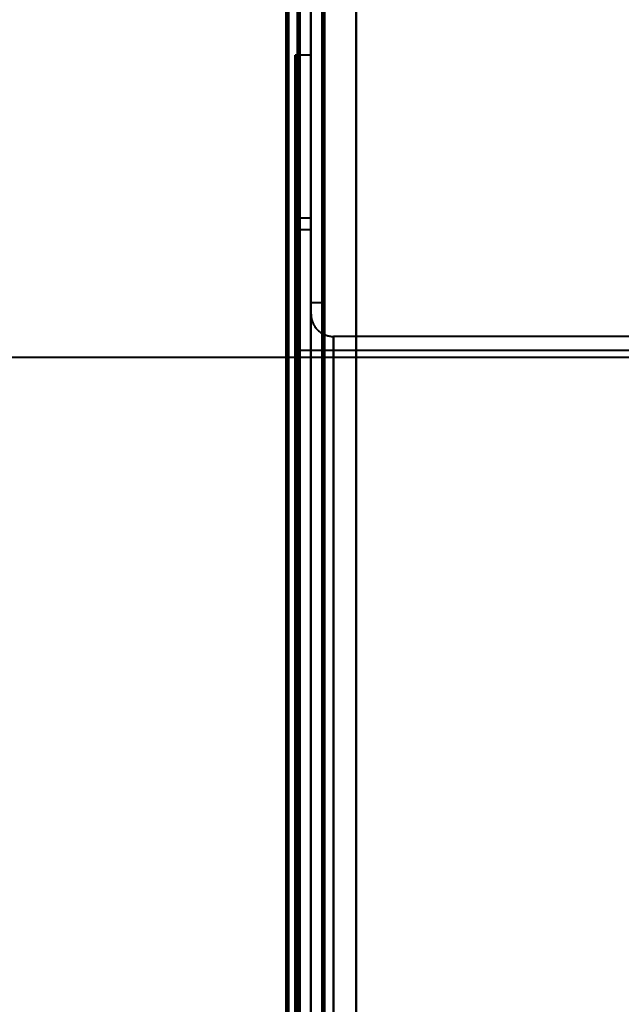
# Model space of a CAD drawing. Header units: millimetres. Extents: x -1352 to 2139, y -120 to 936.
# Tile 61 of 68: x 487 to 514, y 709 to 752. Entities that reach past the tile are written whole.
import ezdxf

# ---------------------------------------------------------------- set-up
doc = ezdxf.new("R2010")
doc.units = ezdxf.units.MM
doc.layers.add('G-IMPT', color=8, linetype='Continuous', lineweight=40)

# ---------------------------------------------------------------- blocks, each defined once
blk = doc.blocks.new('NEXA 400 CALQUES_dwg-748074-Avant')
at = {"layer": 'G-IMPT'}
for p, q in [((499.5, 129.472), (499.5, 827.272)), ((500, 827.272), (500, 129.472)), ((500, 750.872), (499.3, 750.872)), ((499.3, 750.872), (499.3, 638.372)), ((499.3, 638.372), (499.3, 750.872)), ((500, 750.872), (500, 638.372)), ((500, 750.872), (500, 638.372)), ((500, 525.872), (500, 750.872)), ((500, 525.872), (500, 750.872)), ((500, 743.622), (499.3, 743.622)), ((499.3, 743.622), (499.3, 743.372)), ((499.3, 743.372), (499.3, 743.622)), ((499.3, 743.372), (499.3, 743.122)), ((499.3, 743.122), (499.3, 743.372)), ((500, 743.622), (500, 743.372)), ((500, 743.372), (500, 743.622)), ((500, 743.372), (500, 743.122)), ((500, 743.122), (500, 743.372)), ((499.3, 743.122), (500, 743.122)), ((500.5, 739.872), (500, 739.872)), ((500, 638.372), (500, 739.872)), ((500, 739.872), (500, 638.372)), ((500.5, 638.372), (500.5, 739.872)), ((500.5, 739.872), (500.5, 638.372)), ((500, 638.372), (500, 739.372)), ((500, 537.372), (500, 739.372)), ((500, 739.372), (500, 638.372)), ((520, 738.372), (501, 738.372)), ((501, 638.372), (501, 738.372)), ((501, 738.372), (501, 638.372)), ((501, 738.372), (501, 538.372)), ((518.99, 737.746), (499.3, 737.746)), ((499.3, 737.746), (499.3, 638.372)), ((499.3, 538.998), (499.3, 737.746)), ((499.3, 538.998), (499.3, 737.746)), ((573.387, 737.432), (-573.387, 737.432))]:
    blk.add_line(p, q, dxfattribs=at)
at = {"layer": 'G-IMPT', "flags": 128}
for points in [[(499.4, 128.972), (499.4, 303.672), (499.4, 478.372), (499.4, 653.072), (499.4, 827.772)], [(499.4, 827.772), (499.4, 653.072), (499.4, 478.372), (499.4, 303.672), (499.4, 128.972)], [(499.4, 128.972), (499.4, 303.672), (499.4, 478.372), (499.4, 653.072), (499.4, 827.772)], [(499.5, 827.772), (499.5, 653.072), (499.5, 478.372), (499.5, 303.672), (499.5, 128.972)], [(500, 827.772), (500, 653.072), (500, 478.372), (500, 303.672), (500, 128.972)], [(500, 128.972), (500, 303.672), (500, 478.372), (500, 653.072), (500, 827.772)], [(502, 827.772), (502, 653.072), (502, 478.372), (502, 303.672), (502, 128.972)], [(502, 128.972), (502, 303.672), (502, 478.372), (502, 653.072), (502, 827.772)], [(502, 128.972), (502, 303.672), (502, 478.372), (502, 653.072), (502, 827.772)], [(502, 827.772), (502, 653.072), (502, 478.372), (502, 303.672), (502, 128.972)], [(499, 129.372), (499, 303.872), (499, 478.372), (499, 652.872), (499, 827.372)], [(499, 827.372), (499, 652.872), (499, 478.372), (499, 303.872), (499, 129.372)], [(498.9, 161.372), (498.9, 327.847), (498.9, 494.322), (498.9, 660.797), (498.9, 827.272)], [(498.9, 827.272), (498.9, 660.797), (498.9, 494.322), (498.9, 327.847), (498.9, 161.372)], [(499, 827.272), (499, 652.822), (499, 478.372), (499, 303.922), (499, 129.472)], [(499, 129.472), (499, 303.922), (499, 478.372), (499, 652.822), (499, 827.272)], [(499.5, 827.272), (499.5, 652.822), (499.5, 478.372), (499.5, 303.922), (499.5, 129.472)], [(499.5, 129.472), (499.5, 303.922), (499.5, 478.372), (499.5, 652.822), (499.5, 827.272)], [(499.5, 129.472), (499.5, 303.922), (499.5, 478.372), (499.5, 652.822), (499.5, 827.272)], [(499.5, 827.272), (499.5, 652.822), (499.5, 478.372), (499.5, 303.922), (499.5, 129.472)], [(499.5, 129.472), (499.5, 303.922), (499.5, 478.372), (499.5, 652.822), (499.5, 827.272)], [(499.5, 827.272), (499.5, 652.822), (499.5, 478.372), (499.5, 303.922), (499.5, 129.472)], [(500, 827.272), (500, 652.822), (500, 478.372), (500, 303.922), (500, 129.472)], [(500, 129.472), (500, 303.922), (500, 478.372), (500, 652.822), (500, 827.272)], [(500, 129.472), (500, 303.922), (500, 478.372), (500, 652.822), (500, 827.272)], [(500, 161.372), (500, 327.847), (500, 494.322), (500, 660.797), (500, 827.272)], [(500, 827.272), (500, 652.822), (500, 478.372), (500, 303.922), (500, 129.472)], [(500, 827.272), (500, 660.797), (500, 494.322), (500, 327.847), (500, 161.372)], [(500.5, 129.472), (500.5, 303.922), (500.5, 478.372), (500.5, 652.822), (500.5, 827.272)], [(500.5, 827.272), (500.5, 652.822), (500.5, 478.372), (500.5, 303.922), (500.5, 129.472)], [(500.6, 827.272), (500.6, 652.822), (500.6, 478.372), (500.6, 303.922), (500.6, 129.472)], [(500.6, 827.272), (500.6, 652.822), (500.6, 478.372), (500.6, 303.922), (500.6, 129.472)], [(500.6, 129.472), (500.6, 303.922), (500.6, 478.372), (500.6, 652.822), (500.6, 827.272)], [(500.6, 129.472), (500.6, 303.922), (500.6, 478.372), (500.6, 652.822), (500.6, 827.272)], [(500.6, 129.472), (500.6, 303.922), (500.6, 478.372), (500.6, 652.822), (500.6, 827.272)], [(500.6, 827.272), (500.6, 652.822), (500.6, 478.372), (500.6, 303.922), (500.6, 129.472)], [(502, 827.272), (502, 652.822), (502, 478.372), (502, 303.922), (502, 129.472)], [(502, 129.472), (502, 303.922), (502, 478.372), (502, 652.822), (502, 827.272)], [(502, 129.472), (502, 303.922), (502, 478.372), (502, 652.822), (502, 827.272)], [(502, 827.272), (502, 652.822), (502, 478.372), (502, 303.922), (502, 129.472)], [(500, 739.372), (500.001, 739.332), (500.003, 739.292), (500.007, 739.253), (500.013, 739.213), (500.02, 739.174), (500.029, 739.135), (500.039, 739.096), (500.051, 739.058), (500.064, 739.02), (500.079, 738.983), (500.095, 738.946), (500.113, 738.911), (500.132, 738.875), (500.153, 738.841), (500.175, 738.808), (500.198, 738.775), (500.222, 738.744), (500.248, 738.713), (500.275, 738.683), (500.303, 738.655), (500.333, 738.628), (500.363, 738.602), (500.394, 738.577), (500.426, 738.553), (500.46, 738.531), (500.494, 738.51), (500.529, 738.49), (500.564, 738.472), (500.601, 738.456), (500.638, 738.44), (500.675, 738.427), (500.713, 738.414), (500.752, 738.404), (500.791, 738.394), (500.83, 738.387), (500.87, 738.381), (500.909, 738.376), (500.949, 738.374), (500.989, 738.372), (501, 738.372)]]:
    blk.add_lwpolyline(points, dxfattribs=at)

msp = doc.modelspace()

# ---------------------------------------------------------------- block references
at = {"layer": 'G-IMPT'}
msp.add_blockref('NEXA 400 CALQUES_dwg-748074-Avant', (0, 0), dxfattribs=at)

doc.saveas('drawing.dxf')
